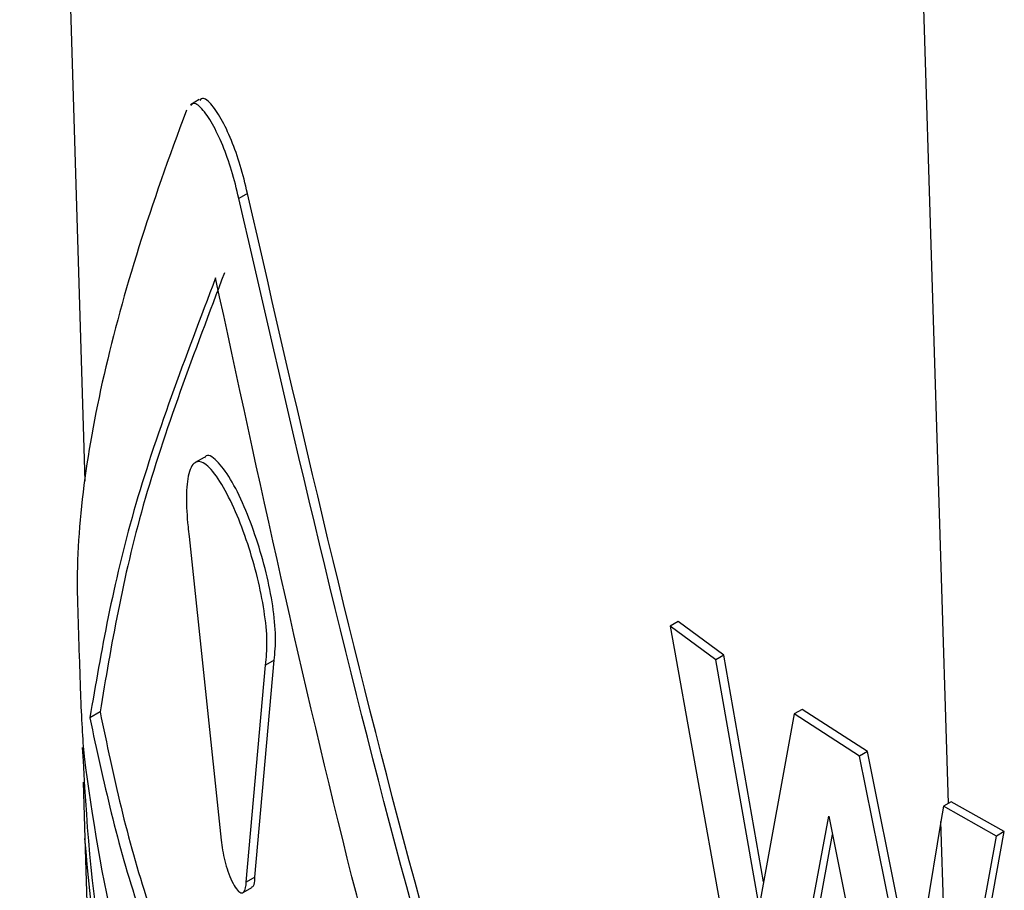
# Paper-space layout '1012-790 Hybird 2way' of a CAD drawing. Header units: millimetres. Extents: x 51 to 2966, y 67 to 3970.
# Tile 85 of 110: x 1735 to 1753, y 2871 to 2886. Entities that reach past the tile are written whole.
import ezdxf

# ---------------------------------------------------------------- set-up
doc = ezdxf.new("R2010")
doc.units = ezdxf.units.MM

psp = doc.layouts.new('1012-790 Hybird 2way')

# ---------------------------------------------------------------- linework, layer by layer
at = {"color": 7, "linetype": 'Continuous', "lineweight": 25}
for p, q in [((1735.087, 2916.073), (1736.259, 2878.003)), ((1738.309, 2884.854), (1738.15, 2884.762)), ((1739.175, 2883.17), (1739.02, 2883.08)), ((1738.396, 2878.428), (1738.237, 2878.336)), ((1738.129, 2877.008), (1738.705, 2871.558)), ((1736.124, 2875.89), (1736.126, 2875.834)), ((1736.125, 2875.834), (1736.157, 2874.819)), ((1746.904, 2875.483), (1746.761, 2875.401)), ((1747.725, 2874.875), (1746.904, 2875.483)), ((1746.761, 2875.401), (1747.926, 2868.905)), ((1747.583, 2874.793), (1746.761, 2875.401)), ((1739.31, 2870.894), (1739.655, 2874.785)), ((1739.655, 2874.785), (1739.5, 2874.696)), ((1747.725, 2874.875), (1747.583, 2874.793)), ((1748.357, 2870.369), (1747.583, 2874.793)), ((1748.437, 2870.807), (1747.725, 2874.875)), ((1739.153, 2870.804), (1739.5, 2874.696)), ((1736.529, 2873.858), (1736.345, 2873.751)), ((1749.128, 2873.904), (1748.986, 2873.822)), ((1750.3, 2873.149), (1749.128, 2873.904)), ((1748.986, 2873.822), (1748.357, 2870.369)), ((1750.159, 2873.067), (1748.986, 2873.822)), ((1750.3, 2873.149), (1750.159, 2873.067)), ((1751.142, 2868.987), (1750.3, 2873.149)), ((1751.071, 2868.556), (1750.159, 2873.067)), ((1736.225, 2872.598), (1736.256, 2871.593)), ((1751.807, 2872.246), (1751.665, 2872.164)), ((1752.758, 2871.712), (1751.807, 2872.246)), ((1751.665, 2872.164), (1751.62, 2871.889)), ((1752.616, 2871.63), (1751.665, 2872.164)), ((1748.911, 2868.221), (1749.609, 2871.987)), ((1749.609, 2871.987), (1750.572, 2867.151)), ((1751.62, 2871.889), (1751.071, 2868.556)), ((1751.77, 2866.996), (1751.62, 2871.889)), ((1751.912, 2867.077), (1752.758, 2871.712)), ((1752.758, 2871.712), (1752.616, 2871.63)), ((1736.257, 2871.586), (1736.633, 2859.392)), ((1749.053, 2868.303), (1749.675, 2871.658)), ((1751.77, 2866.996), (1752.616, 2871.63)), ((1739.31, 2870.894), (1739.153, 2870.804)), ((1739.098, 2870.617), (1739.255, 2870.708))]:
    psp.add_line(p, q, dxfattribs=at)
at = {"color": 8, "linetype": 'Continuous', "lineweight": 25}
psp.add_line((1751.754, 2872.215), (1750.975, 2897.5), dxfattribs=at)
at = {"color": 7, "linetype": 'Continuous', "lineweight": 25}
for points, knots in [([(1739.02, 2883.08), (1738.979, 2883.249), (1738.897, 2883.587), (1738.727, 2884.053), (1738.54, 2884.449), (1738.353, 2884.71), (1738.218, 2884.817), (1738.17, 2884.758), (1738.161, 2884.745)], [0, 0, 0, 0, 0.173968, 0.347467, 0.533812, 0.736251, 0.946851, 1, 1, 1, 1]), ([(1739.175, 2883.17), (1739.134, 2883.339), (1739.053, 2883.677), (1738.884, 2884.143), (1738.698, 2884.54), (1738.511, 2884.801), (1738.376, 2884.909), (1738.329, 2884.849), (1738.32, 2884.838)], [0, 0, 0, 0, 0.173905, 0.34734, 0.533721, 0.736324, 0.947143, 1, 1, 1, 1]), ([(1738.081, 2884.662), (1737.44, 2882.975), (1736.938, 2881.387), (1736.264, 2878.447), (1736.09, 2877.094), (1736.124, 2875.89)], [0, 0, 0, 0, 0.5, 0.5, 1, 1, 1, 1]), ([(1745.657, 2858.645), (1744.398, 2862.649), (1741.873, 2870.673), (1739.972, 2878.939), (1739.02, 2883.08)], [0, 0, 0, 0, 0.498959, 1, 1, 1, 1]), ([(1745.801, 2858.729), (1744.543, 2862.733), (1742.021, 2870.759), (1740.125, 2879.027), (1739.175, 2883.17)], [0, 0, 0, 0, 0.498949, 1, 1, 1, 1]), ([(1738.603, 2881.652), (1738.059, 2880.22), (1736.966, 2877.347), (1736.552, 2874.952), (1736.345, 2873.751)], [0, 0, 0, 0, 0.498674, 1, 1, 1, 1]), ([(1738.761, 2881.743), (1738.219, 2880.312), (1737.133, 2877.442), (1736.73, 2875.055), (1736.529, 2873.858)], [0, 0, 0, 0, 0.4986545, 1, 1, 1, 1]), ([(1743.977, 2860.354), (1742.961, 2863.855), (1740.926, 2870.867), (1739.379, 2878.053), (1738.603, 2881.652)], [0, 0, 0, 0, 0.499168, 1, 1, 1, 1]), ([(1739.655, 2874.785), (1739.668, 2874.92), (1739.695, 2875.188), (1739.638, 2875.754), (1739.517, 2876.366), (1739.336, 2876.99), (1739.113, 2877.577), (1738.861, 2878.082), (1738.619, 2878.388), (1738.456, 2878.509), (1738.407, 2878.425), (1738.403, 2878.418)], [0, 0, 0, 0, 0.110018, 0.220111, 0.329176, 0.441921, 0.563035, 0.695497, 0.838922, 0.987241, 1, 1, 1, 1]), ([(1739.5, 2874.696), (1739.514, 2874.83), (1739.541, 2875.099), (1739.484, 2875.665), (1739.361, 2876.277), (1739.18, 2876.901), (1738.955, 2877.49), (1738.704, 2877.987), (1738.455, 2878.316), (1738.246, 2878.395), (1738.112, 2878.19), (1738.068, 2877.757), (1738.091, 2877.322), (1738.122, 2877.067), (1738.129, 2877.008)], [0, 0, 0, 0, 0.078785, 0.157618, 0.23572, 0.316436, 0.403103, 0.497827, 0.600322, 0.706273, 0.807441, 0.896992, 0.975928, 1, 1, 1, 1]), ([(1736.157, 2874.819), (1736.158, 2874.788), (1736.164, 2874.581), (1736.179, 2874.131), (1736.205, 2873.538), (1736.229, 2873.222), (1736.242, 2873.061)], [0, 0, 0, 0, 0.044697, 0.298672, 0.642789, 1, 1, 1, 1]), ([(1736.529, 2873.858), (1736.769, 2872.716), (1737.253, 2870.42), (1738.841, 2867.014), (1740.967, 2863.73), (1742.932, 2861.69), (1743.879, 2860.706)], [0, 0, 0, 0, 0.247329, 0.497682, 0.757936, 1, 1, 1, 1]), ([(1736.345, 2873.751), (1736.591, 2872.612), (1737.086, 2870.318), (1738.684, 2866.916), (1740.888, 2863.547), (1742.942, 2861.423), (1743.977, 2860.354)], [0, 0, 0, 0, 0.242147, 0.487227, 0.741904, 1, 1, 1, 1]), ([(1752.269, 2850.782), (1750.963, 2851.583), (1748.336, 2853.195), (1745.209, 2855.709), (1742.677, 2858.175), (1740.67, 2860.567), (1739.002, 2863.073), (1737.537, 2866.018), (1736.433, 2869.408), (1736.289, 2871.944), (1736.216, 2873.222)], [0, 0, 0, 0, 0.132403, 0.266269, 0.37184, 0.477411, 0.586047, 0.694686, 0.846236, 1, 1, 1, 1]), ([(1736.242, 2873.061), (1736.396, 2871.964), (1736.706, 2869.759), (1738.135, 2865.997), (1740.611, 2861.789), (1743.51, 2858.928), (1744.978, 2857.48)], [0, 0, 0, 0, 0.1992211, 0.4006504, 0.6966219, 1, 1, 1, 1]), ([(1738.06, 2864.259), (1737.576, 2865.456), (1736.602, 2867.868), (1736.373, 2870.341), (1736.257, 2871.586)], [0, 0, 0, 0, 0.496553, 1, 1, 1, 1]), ([(1738.705, 2871.558), (1738.711, 2871.499), (1738.724, 2871.379), (1738.768, 2871.18), (1738.825, 2870.986), (1738.897, 2870.807), (1738.978, 2870.668), (1739.056, 2870.598), (1739.118, 2870.617), (1739.147, 2870.702), (1739.152, 2870.779), (1739.153, 2870.804)], [0, 0, 0, 0, 0.101681, 0.203159, 0.309829, 0.427704, 0.55668, 0.691714, 0.8236, 0.944283, 1, 1, 1, 1]), ([(1739.25, 2870.717), (1739.258, 2870.718), (1739.285, 2870.722), (1739.304, 2870.793), (1739.308, 2870.87), (1739.31, 2870.894)], [0, 0, 0, 0, 0.2101407, 0.7510843, 1, 1, 1, 1])]:
    psp.add_open_spline(points, degree=3, knots=knots, dxfattribs=at)

doc.saveas('drawing.dxf')
